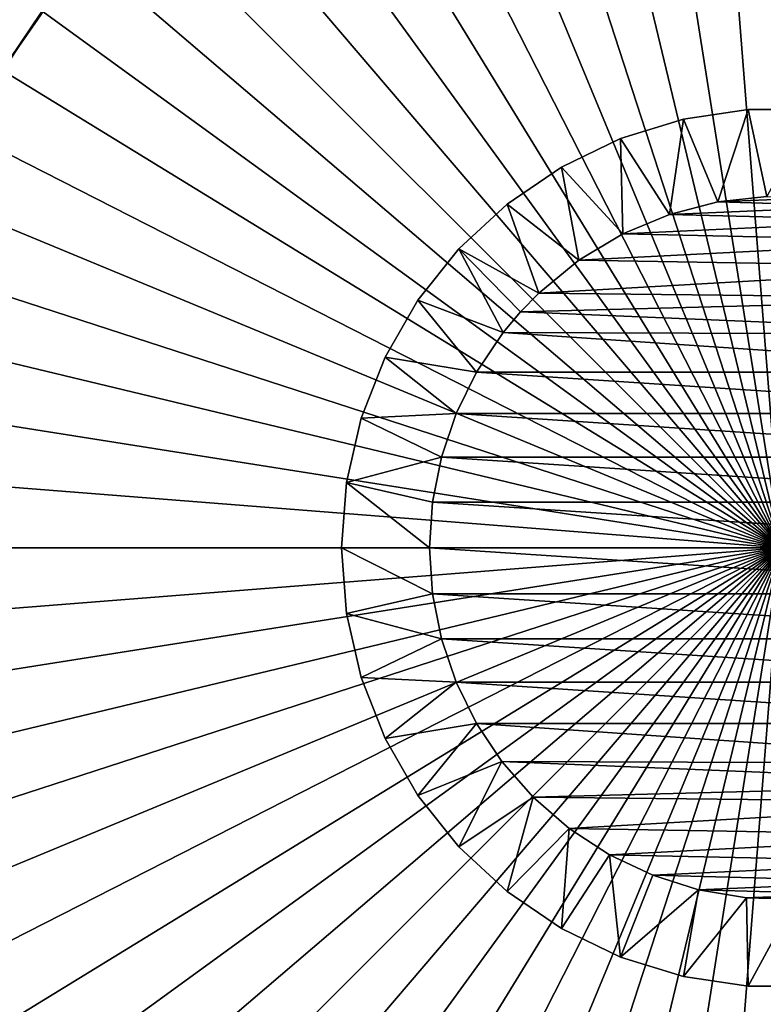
# Model space of a CAD drawing. Header units: millimetres. Extents: x -30.2 to 30.2, y -30.2 to 30.2.
# Tile 86 of 256: x -4.3 to -0.1, y -2.6 to 3. Entities that reach past the tile are written whole.
import ezdxf

# ---------------------------------------------------------------- set-up
doc = ezdxf.new("R2010")
doc.units = ezdxf.units.MM
doc.header["$LTSCALE"] = 52.148148
for name, color, linetype in [('1', 7, 'CONTINUOUS'), ('112', 7, 'CONTINUOUS'), ('15', 7, 'CONTINUOUS'), ('16', 7, 'CONTINUOUS'), ('17', 7, 'CONTINUOUS'), ('18', 7, 'CONTINUOUS'), ('189', 7, 'CONTINUOUS'), ('19', 7, 'CONTINUOUS'), ('2', 7, 'CONTINUOUS'), ('242', 7, 'CONTINUOUS'), ('259', 7, 'CONTINUOUS'), ('260', 7, 'CONTINUOUS')]:
    doc.layers.add(name, color=color, linetype=linetype)

msp = doc.modelspace()

# ---------------------------------------------------------------- linework, layer by layer
at = {"layer": '1', "color": 251, "linetype": 'Continuous', "true_color": 0x4c4c4c}
for points in [[(-0.9068, 5.7254, 6.9605), (0, 0, 7), (-0.4548, 5.7789, 6.9605), (-0.9068, 5.7254, 6.9605)], [(-0.4548, 5.7789, 6.9605), (0, 0, 7), (0, 5.7967, 6.9605), (-0.4548, 5.7789, 6.9605)], [(-1.3532, 5.6366, 6.9605), (0, 0, 7), (-0.9068, 5.7254, 6.9605), (-1.3532, 5.6366, 6.9605)], [(-1.7913, 5.513, 6.9605), (0, 0, 7), (-1.3532, 5.6366, 6.9605), (-1.7913, 5.513, 6.9605)], [(-2.2183, 5.3555, 6.9605), (0, 0, 7), (-1.7913, 5.513, 6.9605), (-2.2183, 5.3555, 6.9605)], [(-2.6317, 5.1649, 6.9605), (0, 0, 7), (-2.2183, 5.3555, 6.9605), (-2.6317, 5.1649, 6.9605)], [(-3.0288, 4.9425, 6.9605), (0, 0, 7), (-2.6317, 5.1649, 6.9605), (-3.0288, 4.9425, 6.9605)], [(-3.4072, 4.6897, 6.9605), (0, 0, 7), (-3.0288, 4.9425, 6.9605), (-3.4072, 4.6897, 6.9605)], [(-3.7647, 4.4079, 6.9605), (0, 0, 7), (-3.4072, 4.6897, 6.9605), (-3.7647, 4.4079, 6.9605)], [(-4.0989, 4.0989, 6.9605), (0, 0, 7), (-3.7647, 4.4079, 6.9605), (-4.0989, 4.0989, 6.9605)], [(-4.4079, 3.7647, 6.9605), (0, 0, 7), (-4.0989, 4.0989, 6.9605), (-4.4079, 3.7647, 6.9605)], [(-4.6897, 3.4072, 6.9605), (0, 0, 7), (-4.4079, 3.7647, 6.9605), (-4.6897, 3.4072, 6.9605)], [(-4.9425, 3.0288, 6.9605), (0, 0, 7), (-4.6897, 3.4072, 6.9605), (-4.9425, 3.0288, 6.9605)], [(-5.1649, 2.6317, 6.9605), (0, 0, 7), (-4.9425, 3.0288, 6.9605), (-5.1649, 2.6317, 6.9605)], [(-5.3555, 2.2183, 6.9605), (0, 0, 7), (-5.1649, 2.6317, 6.9605), (-5.3555, 2.2183, 6.9605)], [(-5.513, 1.7913, 6.9605), (0, 0, 7), (-5.3555, 2.2183, 6.9605), (-5.513, 1.7913, 6.9605)], [(-5.6366, 1.3532, 6.9605), (0, 0, 7), (-5.513, 1.7913, 6.9605), (-5.6366, 1.3532, 6.9605)], [(-5.7254, 0.9068, 6.9605), (0, 0, 7), (-5.6366, 1.3532, 6.9605), (-5.7254, 0.9068, 6.9605)], [(-5.7789, 0.4548, 6.9605), (0, 0, 7), (-5.7254, 0.9068, 6.9605), (-5.7789, 0.4548, 6.9605)], [(-5.7967, 0, 6.9605), (0, 0, 7), (-5.7789, 0.4548, 6.9605), (-5.7967, 0, 6.9605)]]:
    msp.add_3dface(points, dxfattribs=at)
at = {"layer": '112', "color": 251, "linetype": 'Continuous', "true_color": 0x4c4c4c}
for points in [[(13.3362, -2.5725, -131.7), (5.9544, 5.3424, -131.7), (-0.6319, 13.5701, -131.7), (13.3362, -2.5725, -131.7)], [(13.4485, -1.9183, -131.7), (13.3362, -2.5725, -131.7), (-0.6319, 13.5701, -131.7), (13.4485, -1.9183, -131.7)], [(0.6768, 13.5679, -131.7), (13.4485, -1.9183, -131.7), (-0.6319, 13.5701, -131.7), (0.6768, 13.5679, -131.7)], [(-13.4485, 1.9183, -131.7), (-13.3362, 2.5725, -131.7), (0.6319, -13.5701, -131.7), (-13.4485, 1.9183, -131.7)], [(-13.3362, 2.5725, -131.7), (-5.9544, -5.3424, -131.7), (0.6319, -13.5701, -131.7), (-13.3362, 2.5725, -131.7)], [(-13.5711, 0.6036, -131.7), (-13.4485, 1.9183, -131.7), (-0.6768, -13.5679, -131.7), (-13.5711, 0.6036, -131.7)], [(-0.6768, -13.5679, -131.7), (-13.4485, 1.9183, -131.7), (0.6319, -13.5701, -131.7), (-0.6768, -13.5679, -131.7)], [(-13.563, -0.7327, -131.7), (-13.5711, 0.6036, -131.7), (-1.9947, -13.4364, -131.7), (-13.563, -0.7327, -131.7)], [(-1.9947, -13.4364, -131.7), (-13.5711, 0.6036, -131.7), (-0.6768, -13.5679, -131.7), (-1.9947, -13.4364, -131.7)], [(-13.4273, -2.0581, -131.7), (-13.563, -0.7327, -131.7), (-3.2919, -13.1801, -131.7), (-13.4273, -2.0581, -131.7)], [(-3.2919, -13.1801, -131.7), (-13.563, -0.7327, -131.7), (-1.9947, -13.4364, -131.7), (-3.2919, -13.1801, -131.7)], [(-4.5421, -12.8019, -131.7), (-13.4273, -2.0581, -131.7), (-3.2919, -13.1801, -131.7), (-4.5421, -12.8019, -131.7)]]:
    msp.add_3dface(points, dxfattribs=at)
at = {"layer": '15', "color": 253, "linetype": 'Continuous', "true_color": 0x98aaaf}
for points in [[(-0.1868, 2.493, -40.1), (-0.5563, 2.4373, -40.1), (-0.1868, 2.493, 3.9), (-0.1868, 2.493, -40.1)], [(-0.1868, 2.493, 3.9), (-0.5563, 2.4373, -40.1), (-0.5563, 2.4373, 3.9), (-0.1868, 2.493, 3.9)], [(0.1868, 2.493, -40.1), (-0.1868, 2.493, -40.1), (0.1868, 2.493, 3.9), (0.1868, 2.493, -40.1)], [(0.1868, 2.493, 3.9), (-0.1868, 2.493, -40.1), (-0.1868, 2.493, 3.9), (0.1868, 2.493, 3.9)], [(-0.5563, 2.4373, -40.1), (-0.9134, 2.3272, -40.1), (-0.5563, 2.4373, 3.9), (-0.5563, 2.4373, -40.1)], [(-0.5563, 2.4373, 3.9), (-0.9134, 2.3272, -40.1), (-0.9134, 2.3272, 3.9), (-0.5563, 2.4373, 3.9)], [(-0.9134, 2.3272, -40.1), (-1.25, 2.1651, -40.1), (-0.9134, 2.3272, 3.9), (-0.9134, 2.3272, -40.1)], [(-0.9134, 2.3272, 3.9), (-1.25, 2.1651, -40.1), (-1.25, 2.1651, 3.9), (-0.9134, 2.3272, 3.9)], [(-1.25, 2.1651, -40.1), (-1.5587, 1.9546, -40.1), (-1.25, 2.1651, 3.9), (-1.25, 2.1651, -40.1)], [(-1.25, 2.1651, 3.9), (-1.5587, 1.9546, -40.1), (-1.5587, 1.9546, 3.9), (-1.25, 2.1651, 3.9)], [(-1.5587, 1.9546, -40.1), (-1.8326, 1.7004, -40.1), (-1.5587, 1.9546, 3.9), (-1.5587, 1.9546, -40.1)], [(-1.5587, 1.9546, 3.9), (-1.8326, 1.7004, -40.1), (-1.8326, 1.7004, 3.9), (-1.5587, 1.9546, 3.9)], [(-1.8326, 1.7004, -40.1), (-2.0656, 1.4083, -40.1), (-1.8326, 1.7004, 3.9), (-1.8326, 1.7004, -40.1)], [(-1.8326, 1.7004, 3.9), (-2.0656, 1.4083, -40.1), (-2.0656, 1.4083, 3.9), (-1.8326, 1.7004, 3.9)], [(-2.0656, 1.4083, -40.1), (-2.2524, 1.0847, -40.1), (-2.0656, 1.4083, 3.9), (-2.0656, 1.4083, -40.1)], [(-2.0656, 1.4083, 3.9), (-2.2524, 1.0847, -40.1), (-2.2524, 1.0847, 3.9), (-2.0656, 1.4083, 3.9)], [(-2.2524, 1.0847, -40.1), (-2.3889, 0.7369, -40.1), (-2.2524, 1.0847, 3.9), (-2.2524, 1.0847, -40.1)], [(-2.2524, 1.0847, 3.9), (-2.3889, 0.7369, -40.1), (-2.3889, 0.7369, 3.9), (-2.2524, 1.0847, 3.9)], [(-2.3889, 0.7369, -40.1), (-2.4721, 0.3726, -40.1), (-2.3889, 0.7369, 3.9), (-2.3889, 0.7369, -40.1)], [(-2.3889, 0.7369, 3.9), (-2.4721, 0.3726, -40.1), (-2.4721, 0.3726, 3.9), (-2.3889, 0.7369, 3.9)], [(-2.4721, 0.3726, -40.1), (-2.5, 0, -40.1), (-2.4721, 0.3726, 3.9), (-2.4721, 0.3726, -40.1)], [(-2.4721, 0.3726, 3.9), (-2.5, 0, -40.1), (-2.5, 0, -18.1), (-2.4721, 0.3726, 3.9)], [(-2.5, 0, 3.9), (-2.4721, 0.3726, 3.9), (-2.5, 0, -18.1), (-2.5, 0, 3.9)]]:
    msp.add_3dface(points, dxfattribs=at)
at = {"layer": '16', "color": 253, "linetype": 'Continuous', "true_color": 0x98aaaf}
for points in [[(-2.5, 0, -18.1), (-2.5, 0, -40.1), (-2.4721, -0.3726, -40.1), (-2.5, 0, -18.1)], [(-2.5, 0, 3.9), (-2.5, 0, -18.1), (-2.4721, -0.3726, -40.1), (-2.5, 0, 3.9)], [(-2.5, 0, 3.9), (-2.4721, -0.3726, -40.1), (-2.4721, -0.3726, 3.9), (-2.5, 0, 3.9)], [(-2.4721, -0.3726, -40.1), (-2.3889, -0.7369, -40.1), (-2.4721, -0.3726, 3.9), (-2.4721, -0.3726, -40.1)], [(-2.4721, -0.3726, 3.9), (-2.3889, -0.7369, -40.1), (-2.3889, -0.7369, 3.9), (-2.4721, -0.3726, 3.9)], [(-2.3889, -0.7369, -40.1), (-2.2524, -1.0847, -40.1), (-2.3889, -0.7369, 3.9), (-2.3889, -0.7369, -40.1)], [(-2.3889, -0.7369, 3.9), (-2.2524, -1.0847, -40.1), (-2.2524, -1.0847, 3.9), (-2.3889, -0.7369, 3.9)], [(-2.2524, -1.0847, -40.1), (-2.0656, -1.4083, -40.1), (-2.2524, -1.0847, 3.9), (-2.2524, -1.0847, -40.1)], [(-2.2524, -1.0847, 3.9), (-2.0656, -1.4083, -40.1), (-2.0656, -1.4083, 3.9), (-2.2524, -1.0847, 3.9)], [(-2.0656, -1.4083, -40.1), (-1.8326, -1.7004, -40.1), (-2.0656, -1.4083, 3.9), (-2.0656, -1.4083, -40.1)], [(-2.0656, -1.4083, 3.9), (-1.8326, -1.7004, -40.1), (-1.8326, -1.7004, 3.9), (-2.0656, -1.4083, 3.9)], [(-1.8326, -1.7004, -40.1), (-1.5587, -1.9546, -40.1), (-1.8326, -1.7004, 3.9), (-1.8326, -1.7004, -40.1)], [(-1.8326, -1.7004, 3.9), (-1.5587, -1.9546, -40.1), (-1.5587, -1.9546, 3.9), (-1.8326, -1.7004, 3.9)], [(-1.5587, -1.9546, -40.1), (-1.25, -2.1651, -40.1), (-1.5587, -1.9546, 3.9), (-1.5587, -1.9546, -40.1)], [(-1.5587, -1.9546, 3.9), (-1.25, -2.1651, -40.1), (-1.25, -2.1651, 3.9), (-1.5587, -1.9546, 3.9)], [(-1.25, -2.1651, -40.1), (-0.9134, -2.3272, -40.1), (-1.25, -2.1651, 3.9), (-1.25, -2.1651, -40.1)], [(-1.25, -2.1651, 3.9), (-0.9134, -2.3272, -40.1), (-0.9134, -2.3272, 3.9), (-1.25, -2.1651, 3.9)], [(-0.9134, -2.3272, -40.1), (-0.5563, -2.4373, -40.1), (-0.9134, -2.3272, 3.9), (-0.9134, -2.3272, -40.1)], [(-0.9134, -2.3272, 3.9), (-0.5563, -2.4373, -40.1), (-0.5563, -2.4373, 3.9), (-0.9134, -2.3272, 3.9)], [(-0.5563, -2.4373, -40.1), (-0.1868, -2.493, -40.1), (-0.5563, -2.4373, 3.9), (-0.5563, -2.4373, -40.1)], [(-0.5563, -2.4373, 3.9), (-0.1868, -2.493, -40.1), (-0.1868, -2.493, 3.9), (-0.5563, -2.4373, 3.9)], [(-0.1868, -2.493, -40.1), (0.1868, -2.493, -40.1), (-0.1868, -2.493, 3.9), (-0.1868, -2.493, -40.1)], [(-0.1868, -2.493, 3.9), (0.1868, -2.493, -40.1), (0.1868, -2.493, 3.9), (-0.1868, -2.493, 3.9)]]:
    msp.add_3dface(points, dxfattribs=at)
at = {"layer": '17', "color": 253, "linetype": 'Continuous', "true_color": 0x98aaaf}
for points in [[(-0.3598, 1.9674, -40.6), (0.4691, 1.9442, -40.6), (-0.6346, 1.8967, -40.6), (-0.3598, 1.9674, -40.6)], [(-0.0808, 1.9984, -40.6), (0.1971, 1.9903, -40.6), (-0.3598, 1.9674, -40.6), (-0.0808, 1.9984, -40.6)], [(0.1971, 1.9903, -40.6), (0.4691, 1.9442, -40.6), (-0.3598, 1.9674, -40.6), (0.1971, 1.9903, -40.6)], [(0.4691, 1.9442, -40.6), (0.7305, 1.8618, -40.6), (-0.6346, 1.8967, -40.6), (0.4691, 1.9442, -40.6)], [(-0.6346, 1.8967, -40.6), (0.7305, 1.8618, -40.6), (-0.8999, 1.7861, -40.6), (-0.6346, 1.8967, -40.6)], [(0.7305, 1.8618, -40.6), (0.9771, 1.7451, -40.6), (-0.8999, 1.7861, -40.6), (0.7305, 1.8618, -40.6)], [(-0.8999, 1.7861, -40.6), (0.9771, 1.7451, -40.6), (-1.1499, 1.6364, -40.6), (-0.8999, 1.7861, -40.6)], [(0.9771, 1.7451, -40.6), (1.2048, 1.5964, -40.6), (-1.1499, 1.6364, -40.6), (0.9771, 1.7451, -40.6)], [(-1.1499, 1.6364, -40.6), (1.2048, 1.5964, -40.6), (-1.3787, 1.4488, -40.6), (-1.1499, 1.6364, -40.6)], [(1.2048, 1.5964, -40.6), (1.4101, 1.4184, -40.6), (-1.3787, 1.4488, -40.6), (1.2048, 1.5964, -40.6)], [(-1.3787, 1.4488, -40.6), (1.4101, 1.4184, -40.6), (-1.4834, 1.3415, -40.6), (-1.3787, 1.4488, -40.6)], [(1.4101, 1.4184, -40.6), (1.5893, 1.2141, -40.6), (-1.4834, 1.3415, -40.6), (1.4101, 1.4184, -40.6)], [(-1.4834, 1.3415, -40.6), (1.5893, 1.2141, -40.6), (-1.5805, 1.2256, -40.6), (-1.4834, 1.3415, -40.6)], [(-1.5805, 1.2256, -40.6), (1.733, 0.9984, -40.6), (-1.733, 0.9984, -40.6), (-1.5805, 1.2256, -40.6)], [(1.5893, 1.2141, -40.6), (1.733, 0.9984, -40.6), (-1.5805, 1.2256, -40.6), (1.5893, 1.2141, -40.6)], [(-1.733, 0.9984, -40.6), (1.8483, 0.7641, -40.6), (-1.8483, 0.7641, -40.6), (-1.733, 0.9984, -40.6)], [(1.733, 0.9984, -40.6), (1.8483, 0.7641, -40.6), (-1.733, 0.9984, -40.6), (1.733, 0.9984, -40.6)], [(-1.8483, 0.7641, -40.6), (1.9321, 0.5167, -40.6), (-1.9321, 0.5167, -40.6), (-1.8483, 0.7641, -40.6)], [(1.8483, 0.7641, -40.6), (1.9321, 0.5167, -40.6), (-1.8483, 0.7641, -40.6), (1.8483, 0.7641, -40.6)], [(-1.9321, 0.5167, -40.6), (1.983, 0.2606, -40.6), (-1.983, 0.2606, -40.6), (-1.9321, 0.5167, -40.6)], [(1.9321, 0.5167, -40.6), (1.983, 0.2606, -40.6), (-1.9321, 0.5167, -40.6), (1.9321, 0.5167, -40.6)], [(-1.983, 0.2606, -40.6), (2, 0, -40.6), (-2, 0, -40.6), (-1.983, 0.2606, -40.6)], [(1.983, 0.2606, -40.6), (2, 0, -40.6), (-1.983, 0.2606, -40.6), (1.983, 0.2606, -40.6)], [(-2, 0, -40.6), (2, 0, -40.6), (1.983, -0.2606, -40.6), (-2, 0, -40.6)], [(-1.983, -0.2606, -40.6), (-2, 0, -40.6), (1.983, -0.2606, -40.6), (-1.983, -0.2606, -40.6)], [(-1.9321, -0.5167, -40.6), (-1.983, -0.2606, -40.6), (1.9321, -0.5167, -40.6), (-1.9321, -0.5167, -40.6)], [(1.9321, -0.5167, -40.6), (-1.983, -0.2606, -40.6), (1.983, -0.2606, -40.6), (1.9321, -0.5167, -40.6)], [(-1.8483, -0.7641, -40.6), (-1.9321, -0.5167, -40.6), (1.8483, -0.7641, -40.6), (-1.8483, -0.7641, -40.6)], [(1.8483, -0.7641, -40.6), (-1.9321, -0.5167, -40.6), (1.9321, -0.5167, -40.6), (1.8483, -0.7641, -40.6)], [(-1.733, -0.9984, -40.6), (-1.8483, -0.7641, -40.6), (1.733, -0.9984, -40.6), (-1.733, -0.9984, -40.6)], [(1.733, -0.9984, -40.6), (-1.8483, -0.7641, -40.6), (1.8483, -0.7641, -40.6), (1.733, -0.9984, -40.6)], [(-1.5893, -1.2141, -40.6), (-1.733, -0.9984, -40.6), (1.5805, -1.2256, -40.6), (-1.5893, -1.2141, -40.6)], [(1.5805, -1.2256, -40.6), (-1.733, -0.9984, -40.6), (1.733, -0.9984, -40.6), (1.5805, -1.2256, -40.6)], [(-1.4101, -1.4184, -40.6), (-1.5893, -1.2141, -40.6), (1.4834, -1.3415, -40.6), (-1.4101, -1.4184, -40.6)], [(1.4834, -1.3415, -40.6), (-1.5893, -1.2141, -40.6), (1.5805, -1.2256, -40.6), (1.4834, -1.3415, -40.6)], [(1.3787, -1.4488, -40.6), (-1.4101, -1.4184, -40.6), (1.4834, -1.3415, -40.6), (1.3787, -1.4488, -40.6)], [(-1.2048, -1.5964, -40.6), (-1.4101, -1.4184, -40.6), (1.3787, -1.4488, -40.6), (-1.2048, -1.5964, -40.6)], [(1.1499, -1.6364, -40.6), (-1.2048, -1.5964, -40.6), (1.3787, -1.4488, -40.6), (1.1499, -1.6364, -40.6)], [(-0.9771, -1.7451, -40.6), (-1.2048, -1.5964, -40.6), (1.1499, -1.6364, -40.6), (-0.9771, -1.7451, -40.6)], [(0.8999, -1.7861, -40.6), (-0.9771, -1.7451, -40.6), (1.1499, -1.6364, -40.6), (0.8999, -1.7861, -40.6)], [(-0.7305, -1.8618, -40.6), (-0.9771, -1.7451, -40.6), (0.8999, -1.7861, -40.6), (-0.7305, -1.8618, -40.6)], [(0.6346, -1.8967, -40.6), (-0.7305, -1.8618, -40.6), (0.8999, -1.7861, -40.6), (0.6346, -1.8967, -40.6)], [(-0.4691, -1.9442, -40.6), (-0.7305, -1.8618, -40.6), (0.6346, -1.8967, -40.6), (-0.4691, -1.9442, -40.6)], [(0.3598, -1.9674, -40.6), (-0.4691, -1.9442, -40.6), (0.6346, -1.8967, -40.6), (0.3598, -1.9674, -40.6)], [(-0.1971, -1.9903, -40.6), (-0.4691, -1.9442, -40.6), (0.3598, -1.9674, -40.6), (-0.1971, -1.9903, -40.6)], [(0.0808, -1.9984, -40.6), (-0.1971, -1.9903, -40.6), (0.3598, -1.9674, -40.6), (0.0808, -1.9984, -40.6)]]:
    msp.add_3dface(points, dxfattribs=at)
at = {"layer": '18', "color": 253, "linetype": 'Continuous', "true_color": 0x98aaaf}
for points in [[(-0.5563, 2.4373, -40.1), (-0.1868, 2.493, -40.1), (-0.3598, 1.9674, -40.6), (-0.5563, 2.4373, -40.1)], [(-0.1868, 2.493, -40.1), (-0.0808, 1.9984, -40.6), (-0.3598, 1.9674, -40.6), (-0.1868, 2.493, -40.1)], [(-0.1868, 2.493, -40.1), (0.1868, 2.493, -40.1), (-0.0808, 1.9984, -40.6), (-0.1868, 2.493, -40.1)], [(-0.9134, 2.3272, -40.1), (-0.5563, 2.4373, -40.1), (-0.6346, 1.8967, -40.6), (-0.9134, 2.3272, -40.1)], [(-0.5563, 2.4373, -40.1), (-0.3598, 1.9674, -40.6), (-0.6346, 1.8967, -40.6), (-0.5563, 2.4373, -40.1)], [(-1.25, 2.1651, -40.1), (-0.9134, 2.3272, -40.1), (-0.8999, 1.7861, -40.6), (-1.25, 2.1651, -40.1)], [(-0.9134, 2.3272, -40.1), (-0.6346, 1.8967, -40.6), (-0.8999, 1.7861, -40.6), (-0.9134, 2.3272, -40.1)], [(-1.5587, 1.9546, -40.1), (-1.25, 2.1651, -40.1), (-1.1499, 1.6364, -40.6), (-1.5587, 1.9546, -40.1)], [(-1.25, 2.1651, -40.1), (-0.8999, 1.7861, -40.6), (-1.1499, 1.6364, -40.6), (-1.25, 2.1651, -40.1)], [(-1.8326, 1.7004, -40.1), (-1.5587, 1.9546, -40.1), (-1.3787, 1.4488, -40.6), (-1.8326, 1.7004, -40.1)], [(-1.5587, 1.9546, -40.1), (-1.1499, 1.6364, -40.6), (-1.3787, 1.4488, -40.6), (-1.5587, 1.9546, -40.1)], [(-2.0656, 1.4083, -40.1), (-1.8326, 1.7004, -40.1), (-1.5805, 1.2256, -40.6), (-2.0656, 1.4083, -40.1)], [(-1.8326, 1.7004, -40.1), (-1.3787, 1.4488, -40.6), (-1.4834, 1.3415, -40.6), (-1.8326, 1.7004, -40.1)], [(-1.8326, 1.7004, -40.1), (-1.4834, 1.3415, -40.6), (-1.5805, 1.2256, -40.6), (-1.8326, 1.7004, -40.1)], [(-2.2524, 1.0847, -40.1), (-2.0656, 1.4083, -40.1), (-1.733, 0.9984, -40.6), (-2.2524, 1.0847, -40.1)], [(-2.0656, 1.4083, -40.1), (-1.5805, 1.2256, -40.6), (-1.733, 0.9984, -40.6), (-2.0656, 1.4083, -40.1)], [(-2.3889, 0.7369, -40.1), (-2.2524, 1.0847, -40.1), (-1.8483, 0.7641, -40.6), (-2.3889, 0.7369, -40.1)], [(-2.2524, 1.0847, -40.1), (-1.733, 0.9984, -40.6), (-1.8483, 0.7641, -40.6), (-2.2524, 1.0847, -40.1)], [(-2.4721, 0.3726, -40.1), (-2.3889, 0.7369, -40.1), (-1.9321, 0.5167, -40.6), (-2.4721, 0.3726, -40.1)], [(-2.3889, 0.7369, -40.1), (-1.8483, 0.7641, -40.6), (-1.9321, 0.5167, -40.6), (-2.3889, 0.7369, -40.1)], [(-2.4721, 0.3726, -40.1), (-1.9321, 0.5167, -40.6), (-1.983, 0.2606, -40.6), (-2.4721, 0.3726, -40.1)], [(-2.5, 0, -40.1), (-2.4721, 0.3726, -40.1), (-2, 0, -40.6), (-2.5, 0, -40.1)], [(-2.4721, 0.3726, -40.1), (-1.983, 0.2606, -40.6), (-2, 0, -40.6), (-2.4721, 0.3726, -40.1)]]:
    msp.add_3dface(points, dxfattribs=at)
at = {"layer": '189', "color": 251, "linetype": 'Continuous', "true_color": 0x4c4c4c}
for points in [[(-10.4448, 1.0605, -121.7), (-10.4992, -0.011, -121.7), (0.0518, 10.4977, -121.7), (-10.4448, 1.0605, -121.7)], [(0.0518, 10.4977, -121.7), (-10.4992, -0.011, -121.7), (-4.8627, 5.3774, -121.7), (0.0518, 10.4977, -121.7)], [(-10.4448, 1.0605, -121.7), (0.0518, 10.4977, -121.7), (-0.4985, 10.4834, -121.7), (-10.4448, 1.0605, -121.7)], [(-10.4448, 1.0605, -121.7), (-0.4985, 10.4834, -121.7), (-1.0534, 10.4406, -121.7), (-10.4448, 1.0605, -121.7)], [(-10.2743, 2.1423, -121.7), (-10.4448, 1.0605, -121.7), (-1.0534, 10.4406, -121.7), (-10.2743, 2.1423, -121.7)], [(-10.2743, 2.1423, -121.7), (-1.0534, 10.4406, -121.7), (-1.6083, 10.3696, -121.7), (-10.2743, 2.1423, -121.7)], [(-10.2743, 2.1423, -121.7), (-1.6083, 10.3696, -121.7), (-2.1585, 10.2709, -121.7), (-10.2743, 2.1423, -121.7)], [(-9.9933, 3.2114, -121.7), (-10.2743, 2.1423, -121.7), (-2.1585, 10.2709, -121.7), (-9.9933, 3.2114, -121.7)]]:
    msp.add_3dface(points, dxfattribs=at)
at = {"layer": '19', "color": 253, "linetype": 'Continuous', "true_color": 0x98aaaf}
for points in [[(-2.4721, -0.3726, -40.1), (-2.5, 0, -40.1), (-1.983, -0.2606, -40.6), (-2.4721, -0.3726, -40.1)], [(-2.5, 0, -40.1), (-2, 0, -40.6), (-1.983, -0.2606, -40.6), (-2.5, 0, -40.1)], [(-2.4721, -0.3726, -40.1), (-1.983, -0.2606, -40.6), (-1.9321, -0.5167, -40.6), (-2.4721, -0.3726, -40.1)], [(-2.3889, -0.7369, -40.1), (-2.4721, -0.3726, -40.1), (-1.9321, -0.5167, -40.6), (-2.3889, -0.7369, -40.1)], [(-2.3889, -0.7369, -40.1), (-1.9321, -0.5167, -40.6), (-1.8483, -0.7641, -40.6), (-2.3889, -0.7369, -40.1)], [(-2.2524, -1.0847, -40.1), (-2.3889, -0.7369, -40.1), (-1.8483, -0.7641, -40.6), (-2.2524, -1.0847, -40.1)], [(-2.2524, -1.0847, -40.1), (-1.8483, -0.7641, -40.6), (-1.733, -0.9984, -40.6), (-2.2524, -1.0847, -40.1)], [(-2.0656, -1.4083, -40.1), (-2.2524, -1.0847, -40.1), (-1.733, -0.9984, -40.6), (-2.0656, -1.4083, -40.1)], [(-2.0656, -1.4083, -40.1), (-1.733, -0.9984, -40.6), (-1.5893, -1.2141, -40.6), (-2.0656, -1.4083, -40.1)], [(-1.8326, -1.7004, -40.1), (-2.0656, -1.4083, -40.1), (-1.5893, -1.2141, -40.6), (-1.8326, -1.7004, -40.1)], [(-1.8326, -1.7004, -40.1), (-1.5893, -1.2141, -40.6), (-1.4101, -1.4184, -40.6), (-1.8326, -1.7004, -40.1)], [(-1.5587, -1.9546, -40.1), (-1.8326, -1.7004, -40.1), (-1.4101, -1.4184, -40.6), (-1.5587, -1.9546, -40.1)], [(-1.5587, -1.9546, -40.1), (-1.4101, -1.4184, -40.6), (-1.2048, -1.5964, -40.6), (-1.5587, -1.9546, -40.1)], [(-1.25, -2.1651, -40.1), (-1.5587, -1.9546, -40.1), (-1.2048, -1.5964, -40.6), (-1.25, -2.1651, -40.1)], [(-1.25, -2.1651, -40.1), (-1.2048, -1.5964, -40.6), (-0.9771, -1.7451, -40.6), (-1.25, -2.1651, -40.1)], [(-0.9134, -2.3272, -40.1), (-1.25, -2.1651, -40.1), (-0.9771, -1.7451, -40.6), (-0.9134, -2.3272, -40.1)], [(-0.9134, -2.3272, -40.1), (-0.9771, -1.7451, -40.6), (-0.7305, -1.8618, -40.6), (-0.9134, -2.3272, -40.1)], [(-0.9134, -2.3272, -40.1), (-0.7305, -1.8618, -40.6), (-0.4691, -1.9442, -40.6), (-0.9134, -2.3272, -40.1)], [(-0.5563, -2.4373, -40.1), (-0.9134, -2.3272, -40.1), (-0.4691, -1.9442, -40.6), (-0.5563, -2.4373, -40.1)], [(-0.5563, -2.4373, -40.1), (-0.4691, -1.9442, -40.6), (-0.1971, -1.9903, -40.6), (-0.5563, -2.4373, -40.1)], [(-0.1868, -2.493, -40.1), (-0.5563, -2.4373, -40.1), (-0.1971, -1.9903, -40.6), (-0.1868, -2.493, -40.1)], [(-0.1868, -2.493, -40.1), (-0.1971, -1.9903, -40.6), (0.0808, -1.9984, -40.6), (-0.1868, -2.493, -40.1)], [(0.1868, -2.493, -40.1), (-0.1868, -2.493, -40.1), (0.0808, -1.9984, -40.6), (0.1868, -2.493, -40.1)]]:
    msp.add_3dface(points, dxfattribs=at)
at = {"layer": '2', "color": 251, "linetype": 'Continuous', "true_color": 0x4c4c4c}
for points in [[(0, 0, 7), (-5.7967, 0, 6.9605), (-5.7789, -0.4548, 6.9605), (0, 0, 7)], [(-5.7254, -0.9068, 6.9605), (0, 0, 7), (-5.7789, -0.4548, 6.9605), (-5.7254, -0.9068, 6.9605)], [(-5.6366, -1.3532, 6.9605), (0, 0, 7), (-5.7254, -0.9068, 6.9605), (-5.6366, -1.3532, 6.9605)], [(-5.513, -1.7913, 6.9605), (0, 0, 7), (-5.6366, -1.3532, 6.9605), (-5.513, -1.7913, 6.9605)], [(-5.3555, -2.2183, 6.9605), (0, 0, 7), (-5.513, -1.7913, 6.9605), (-5.3555, -2.2183, 6.9605)], [(-5.1649, -2.6317, 6.9605), (0, 0, 7), (-5.3555, -2.2183, 6.9605), (-5.1649, -2.6317, 6.9605)], [(-4.9425, -3.0288, 6.9605), (0, 0, 7), (-5.1649, -2.6317, 6.9605), (-4.9425, -3.0288, 6.9605)], [(-4.6897, -3.4072, 6.9605), (0, 0, 7), (-4.9425, -3.0288, 6.9605), (-4.6897, -3.4072, 6.9605)], [(-4.4079, -3.7647, 6.9605), (0, 0, 7), (-4.6897, -3.4072, 6.9605), (-4.4079, -3.7647, 6.9605)], [(-4.0989, -4.0989, 6.9605), (0, 0, 7), (-4.4079, -3.7647, 6.9605), (-4.0989, -4.0989, 6.9605)], [(-3.7647, -4.4079, 6.9605), (0, 0, 7), (-4.0989, -4.0989, 6.9605), (-3.7647, -4.4079, 6.9605)], [(-3.4072, -4.6897, 6.9605), (0, 0, 7), (-3.7647, -4.4079, 6.9605), (-3.4072, -4.6897, 6.9605)], [(-3.0288, -4.9425, 6.9605), (0, 0, 7), (-3.4072, -4.6897, 6.9605), (-3.0288, -4.9425, 6.9605)], [(-2.6317, -5.1649, 6.9605), (0, 0, 7), (-3.0288, -4.9425, 6.9605), (-2.6317, -5.1649, 6.9605)], [(-2.2183, -5.3555, 6.9605), (0, 0, 7), (-2.6317, -5.1649, 6.9605), (-2.2183, -5.3555, 6.9605)], [(-1.7913, -5.513, 6.9605), (0, 0, 7), (-2.2183, -5.3555, 6.9605), (-1.7913, -5.513, 6.9605)], [(-1.3532, -5.6366, 6.9605), (0, 0, 7), (-1.7913, -5.513, 6.9605), (-1.3532, -5.6366, 6.9605)], [(-0.9068, -5.7254, 6.9605), (0, 0, 7), (-1.3532, -5.6366, 6.9605), (-0.9068, -5.7254, 6.9605)], [(-0.4548, -5.7789, 6.9605), (0, 0, 7), (-0.9068, -5.7254, 6.9605), (-0.4548, -5.7789, 6.9605)], [(0, -5.7967, 6.9605), (0, 0, 7), (-0.4548, -5.7789, 6.9605), (0, -5.7967, 6.9605)]]:
    msp.add_3dface(points, dxfattribs=at)
at = {"layer": '242', "color": 251, "linetype": 'Continuous', "true_color": 0x4c4c4c}
for points in [[(-4.2584, 5.5368, -157.868), (-4.4975, 2.6101, -157.868), (-4.5731, 5.2799, -157.868), (-4.2584, 5.5368, -157.868)], [(-4.1501, 3.1332, -157.868), (-4.4975, 2.6101, -157.868), (-4.2584, 5.5368, -157.868), (-4.1501, 3.1332, -157.868)]]:
    msp.add_3dface(points, dxfattribs=at)
at = {"layer": '259', "color": 251, "linetype": 'Continuous', "true_color": 0x4c4c4c}
msp.add_3dface([(-4.4462, 2.6966, -123.896), (-4.0732, 3.2326, -123.896), (-4.5731, 5.2799, -123.896), (-4.4462, 2.6966, -123.896)], dxfattribs=at)
at = {"layer": '260', "color": 251, "linetype": 'Continuous', "true_color": 0x4c4c4c}
for points in [[(-4.1501, 3.1332, -157.868), (-4.0732, 3.2326, -123.896), (-4.4462, 2.6966, -123.896), (-4.1501, 3.1332, -157.868)], [(-4.4975, 2.6101, -157.868), (-4.1501, 3.1332, -157.868), (-4.4462, 2.6966, -123.896), (-4.4975, 2.6101, -157.868)]]:
    msp.add_3dface(points, dxfattribs=at)

doc.saveas('drawing.dxf')
